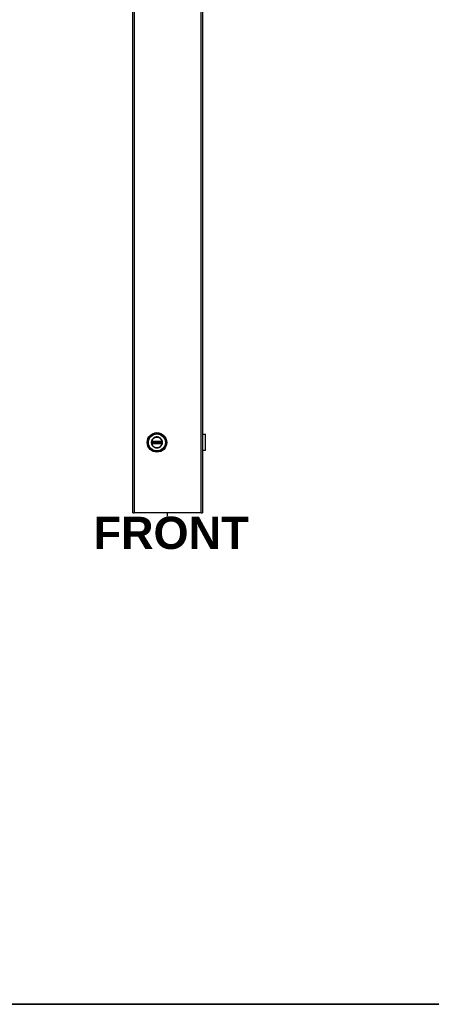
# Model space of a CAD drawing. Header units: inches. Extents: x 0 to 400, y -11 to 260.
# Tile 31 of 50: x 200 to 237, y 6 to 94. Entities that reach past the tile are written whole.
import ezdxf

# ---------------------------------------------------------------- set-up
doc = ezdxf.new("R2010")
doc.units = ezdxf.units.IN
doc.header["$LTSCALE"] = 24.014056
doc.header["$MEASUREMENT"] = 0
doc.layers.get('0').update_dxf_attribs({"lineweight": 25})
for name, color, linetype, lineweight in [('Sketch Geometry(ANSI)', 7, 'Continuous', 25), ('Symbols(ANSI)', 7, 'Continuous', 25), ('Visible Edges(ANSI)', 7, 'Continuous', 25), ('Visible Tangent Edges(ANSI)', 7, 'Continuous', 25)]:
    doc.layers.add(name, color=color, linetype=linetype, lineweight=lineweight)
doc.styles.add('Current-ANSI', font='arial.ttf')
doc.styles.add('Dimension-ANSI', font='arialbd.ttf')

# ---------------------------------------------------------------- blocks, each defined once
blk = doc.blocks.new('Datum Identifier16')
at = {"layer": 'Symbols(ANSI)', "color": 7, "linetype": 'Continuous', "lineweight": 25}
blk.add_line((8.8816, 2.0716), (8.8816, 2.0843), dxfattribs=at)
at = {"layer": 'Symbols(ANSI)', "color": 7, "insert": (8.6057, 1.9476), "char_height": 0.12, "attachment_point": 7, "style": 'Dimension-ANSI'}
blk.add_mtext('FRONT', dxfattribs=at)
blk = doc.blocks.new('Borders 8_EXM - B (Inch)')
at = {"layer": 'Sketch Geometry(ANSI)', "linetype": 'Continuous', "lineweight": 35}
blk.add_line((0.3979, 0.2545), (16.3979, 0.2545), dxfattribs=at)
at = {"layer": 'Symbols(ANSI)', "color": 7, "style": 'Current-ANSI'}
blk.add_attdef('FILENAME_AND_PATH_001', (6.1601, 10.7181), '', height=0.09, dxfattribs=at)

msp = doc.modelspace()

# ---------------------------------------------------------------- linework, layer by layer
at = {"layer": 'Visible Edges(ANSI)'}
for p, q in [((210.1656, 50.0521), (210.1656, 227.3968)), ((216.4023, 227.3968), (216.4023, 50.0521)), ((216.4023, 57.0603), (216.6768, 57.0603)), ((216.4057, 56.6094), (216.4023, 56.6094)), ((216.4023, 56.5527), (216.4057, 56.5527)), ((216.4057, 56.6094), (216.4057, 56.5527)), ((216.6768, 55.6057), (216.6768, 57.0603)), ((216.4057, 56.1134), (216.4023, 56.1134)), ((216.4023, 56.0567), (216.4057, 56.0567)), ((216.6768, 55.6057), (216.4023, 55.6057)), ((216.4057, 56.1134), (216.4057, 56.0567)), ((210.1656, 50.0521), (210.2927, 50.0521)), ((216.2752, 50.0521), (210.2927, 50.0521)), ((216.2752, 50.0521), (216.4023, 50.0521))]:
    msp.add_line(p, q, dxfattribs=at)
msp.add_circle((212.3233, 56.333), 0.8728, dxfattribs=at)
at = {"layer": 'Visible Tangent Edges(ANSI)'}
for p, q in [((210.2927, 227.3968), (210.2927, 50.0521)), ((216.2752, 50.0521), (216.2752, 227.3968)), ((211.8437, 56.333), (211.83, 56.333)), ((211.859, 56.3667), (211.859, 56.3773)), ((211.859, 56.3667), (211.8699, 56.3667)), ((211.8629, 56.3908), (211.8739, 56.3845)), ((211.8665, 56.4116), (211.8728, 56.4007)), ((211.8699, 56.2993), (211.8699, 56.3667)), ((211.8824, 56.3667), (211.8699, 56.3667)), ((211.8792, 56.3898), (211.8728, 56.4007)), ((211.8824, 56.2993), (211.8824, 56.3667)), ((211.8824, 56.3667), (211.8865, 56.3626)), ((211.8861, 56.4169), (211.8863, 56.4043)), ((211.901, 56.3626), (211.8865, 56.3626)), ((211.8865, 56.3626), (211.8865, 56.3034)), ((211.8969, 56.4171), (211.8969, 56.4044)), ((212.7498, 56.4171), (211.8969, 56.4171)), ((211.8969, 56.4044), (212.7498, 56.4044)), ((211.8969, 56.4044), (211.8969, 56.3937)), ((211.8969, 56.3937), (212.7498, 56.3937)), ((211.8969, 56.3813), (211.8969, 56.3937)), ((211.8969, 56.3813), (212.7498, 56.3813)), ((211.901, 56.3772), (211.8969, 56.3813)), ((212.7457, 56.3772), (211.901, 56.3772)), ((211.901, 56.3772), (211.901, 56.3626)), ((211.901, 56.3626), (212.7457, 56.3626)), ((211.901, 56.3034), (211.901, 56.3626)), ((212.7498, 56.3813), (212.7457, 56.3772)), ((212.7457, 56.3626), (212.7457, 56.3772)), ((212.7457, 56.3626), (212.7457, 56.3034)), ((212.7602, 56.3626), (212.7457, 56.3626)), ((212.7498, 56.4171), (212.7498, 56.4044)), ((212.7498, 56.4044), (212.7498, 56.3937)), ((212.7498, 56.3813), (212.7498, 56.3937)), ((212.7602, 56.3626), (212.7643, 56.3667)), ((212.7602, 56.3034), (212.7602, 56.3626)), ((212.7606, 56.4169), (212.7604, 56.4043)), ((212.7768, 56.3667), (212.7643, 56.3667)), ((212.7643, 56.3667), (212.7643, 56.2993)), ((212.7738, 56.4007), (212.7675, 56.3898)), ((212.7728, 56.3845), (212.7838, 56.3908)), ((212.7738, 56.4007), (212.7801, 56.4116)), ((212.7876, 56.3667), (212.7768, 56.3667)), ((212.7768, 56.3667), (212.7768, 56.2993)), ((212.7876, 56.3773), (212.7876, 56.3667)), ((216.4057, 56.5527), (216.4057, 56.1134)), ((211.8557, 56.2637), (211.8654, 56.2717)), ((211.859, 56.2887), (211.859, 56.2993)), ((211.859, 56.2993), (211.8699, 56.2993)), ((211.8739, 56.2816), (211.8629, 56.2752)), ((211.8665, 56.2545), (211.8728, 56.2654)), ((211.8824, 56.2993), (211.8699, 56.2993)), ((211.8728, 56.2654), (211.8792, 56.2763)), ((211.8865, 56.3034), (211.8824, 56.2993)), ((211.8863, 56.2617), (211.8861, 56.2491)), ((211.8865, 56.3034), (211.901, 56.3034)), ((211.8969, 56.2848), (211.901, 56.2889)), ((212.7498, 56.2848), (211.8969, 56.2848)), ((211.8969, 56.2723), (211.8969, 56.2848)), ((212.7498, 56.2723), (211.8969, 56.2723)), ((211.8969, 56.2617), (211.8969, 56.2723)), ((211.8969, 56.2617), (211.8969, 56.249)), ((212.7498, 56.2617), (211.8969, 56.2617)), ((211.8969, 56.249), (212.7498, 56.249)), ((212.7457, 56.3034), (211.901, 56.3034)), ((211.901, 56.3034), (211.901, 56.2889)), ((211.901, 56.2889), (212.7457, 56.2889)), ((212.7457, 56.2889), (212.7457, 56.3034)), ((212.7457, 56.3034), (212.7602, 56.3034)), ((212.7457, 56.2889), (212.7498, 56.2848)), ((212.7498, 56.2723), (212.7498, 56.2848)), ((212.7498, 56.2617), (212.7498, 56.2723)), ((212.7498, 56.2617), (212.7498, 56.249)), ((212.7643, 56.2993), (212.7602, 56.3034)), ((212.7604, 56.2617), (212.7606, 56.2491)), ((212.7768, 56.2993), (212.7643, 56.2993)), ((212.7675, 56.2763), (212.7738, 56.2654)), ((212.7838, 56.2752), (212.7728, 56.2816)), ((212.7738, 56.2654), (212.7801, 56.2545)), ((212.7876, 56.2993), (212.7768, 56.2993)), ((212.7812, 56.2717), (212.791, 56.2637)), ((212.7876, 56.2993), (212.7876, 56.2887))]:
    msp.add_line(p, q, dxfattribs=at)
at = {"layer": 'Visible Tangent Edges(ANSI)', "flags": 128}
for points in [[(211.83, 56.333), (211.8335, 56.2748), (211.8439, 56.2172), (211.8609, 56.1612), (211.8844, 56.1078), (211.9142, 56.0575), (211.9497, 56.011), (211.9904, 55.969), (212.0357, 55.9322), (212.0852, 55.901), (212.138, 55.8759), (212.1934, 55.8572), (212.2506, 55.8453), (212.3087, 55.8404), (212.3671, 55.8422), (212.4249, 55.8508), (212.4814, 55.866), (212.5356, 55.8878), (212.5869, 55.916), (212.6343, 55.9503), (212.6772, 55.9899), (212.7153, 56.0342), (212.7479, 56.0826), (212.7747, 56.1345), (212.7952, 56.1893), (212.8089, 56.2462), (212.8156, 56.3043), (212.8155, 56.3627), (212.8085, 56.4207), (212.7948, 56.4774), (212.7746, 56.5322), (212.7478, 56.5843), (212.715, 56.6328), (212.6766, 56.677), (212.6334, 56.7164), (212.586, 56.7504), (212.5349, 56.7786), (212.4809, 56.8005), (212.4245, 56.8157), (212.3666, 56.8242), (212.3081, 56.8259), (212.2497, 56.8208), (212.1925, 56.8087), (212.1371, 56.7898), (212.0844, 56.7645), (212.0351, 56.7333), (211.9898, 56.6965), (211.9492, 56.6545), (211.9139, 56.608), (211.8842, 56.5576), (211.8607, 56.5042), (211.8437, 56.4484), (211.8335, 56.3911), (211.83, 56.333)], [(211.8437, 56.333), (211.8473, 56.3917), (211.8581, 56.4495), (211.8759, 56.5056), (211.9006, 56.5593), (211.9316, 56.6095), (211.9685, 56.6556), (212.0107, 56.6967), (212.0578, 56.7323), (212.1088, 56.7619), (212.1631, 56.785), (212.2199, 56.8013), (212.2784, 56.8104), (212.3375, 56.8122), (212.3964, 56.8068), (212.4541, 56.7944), (212.5098, 56.7749), (212.5625, 56.7486), (212.6116, 56.716), (212.6565, 56.6776), (212.6965, 56.6341), (212.7308, 56.5859), (212.7588, 56.5338), (212.7801, 56.4787), (212.7944, 56.4215), (212.8017, 56.363), (212.8019, 56.304), (212.7948, 56.2453), (212.7804, 56.1879), (212.759, 56.1329), (212.7309, 56.081), (212.6968, 56.0328), (212.6572, 55.9891), (212.6125, 55.9506), (212.5633, 55.9178), (212.5104, 55.8915), (212.4546, 55.8721), (212.3969, 55.8596), (212.3381, 55.8542), (212.2791, 55.8558), (212.2208, 55.8646), (212.164, 55.8807), (212.1096, 55.9037), (212.0584, 55.9333), (212.0113, 55.9688), (211.9689, 56.0099), (211.9319, 56.056), (211.9008, 56.1062), (211.8761, 56.1598), (211.8583, 56.2161), (211.8474, 56.2742), (211.8437, 56.333)], [(211.8499, 56.3665), (211.8498, 56.3637), (211.8497, 56.3609), (211.8496, 56.3581), (211.8495, 56.3553), (211.8494, 56.3526), (211.8494, 56.3498), (211.8493, 56.347), (211.8493, 56.3442), (211.8492, 56.3414), (211.8492, 56.3386), (211.8492, 56.3358), (211.8492, 56.333), (211.8492, 56.3302), (211.8492, 56.3274), (211.8492, 56.3247), (211.8493, 56.3219), (211.8493, 56.3191), (211.8494, 56.3163), (211.8494, 56.3135), (211.8495, 56.3107), (211.8496, 56.3079), (211.8497, 56.3052), (211.8498, 56.3024), (211.8499, 56.2996)], [(211.8505, 56.3771), (211.8504, 56.3767), (211.8504, 56.3762), (211.8504, 56.3758), (211.8504, 56.3753), (211.8503, 56.3749), (211.8503, 56.3744), (211.8503, 56.374), (211.8503, 56.3736), (211.8502, 56.3731), (211.8502, 56.3727), (211.8502, 56.3722), (211.8502, 56.3718), (211.8501, 56.3713), (211.8501, 56.3709), (211.8501, 56.3704), (211.8501, 56.37), (211.85, 56.3696), (211.85, 56.3691), (211.85, 56.3687), (211.85, 56.3682), (211.85, 56.3678), (211.8499, 56.3673), (211.8499, 56.3669), (211.8499, 56.3665)], [(211.8539, 56.3969), (211.8537, 56.3961), (211.8535, 56.3953), (211.8533, 56.3946), (211.8531, 56.3938), (211.8529, 56.393), (211.8527, 56.3922), (211.8525, 56.3914), (211.8523, 56.3906), (211.8522, 56.3898), (211.852, 56.389), (211.8518, 56.3881), (211.8517, 56.3873), (211.8515, 56.3865), (211.8514, 56.3856), (211.8513, 56.3848), (211.8511, 56.3839), (211.851, 56.3831), (211.8509, 56.3822), (211.8508, 56.3814), (211.8507, 56.3805), (211.8507, 56.3797), (211.8506, 56.3788), (211.8505, 56.378), (211.8505, 56.3771)], [(211.8557, 56.4023), (211.8556, 56.4021), (211.8555, 56.4019), (211.8555, 56.4017), (211.8554, 56.4015), (211.8553, 56.4012), (211.8552, 56.401), (211.8552, 56.4008), (211.8551, 56.4006), (211.855, 56.4003), (211.8549, 56.4001), (211.8549, 56.3999), (211.8548, 56.3997), (211.8547, 56.3994), (211.8546, 56.3992), (211.8546, 56.399), (211.8545, 56.3987), (211.8544, 56.3985), (211.8543, 56.3983), (211.8543, 56.398), (211.8542, 56.3978), (211.8541, 56.3976), (211.8541, 56.3973), (211.854, 56.3971), (211.8539, 56.3969)], [(211.8665, 56.4116), (211.866, 56.4113), (211.8655, 56.4109), (211.865, 56.4106), (211.8645, 56.4103), (211.864, 56.41), (211.8635, 56.4096), (211.863, 56.4093), (211.8626, 56.4089), (211.8621, 56.4086), (211.8616, 56.4082), (211.8612, 56.4078), (211.8607, 56.4074), (211.8602, 56.407), (211.8598, 56.4066), (211.8594, 56.4062), (211.8589, 56.4058), (211.8585, 56.4054), (211.8581, 56.405), (211.8577, 56.4046), (211.8573, 56.4041), (211.8569, 56.4037), (211.8565, 56.4032), (211.8561, 56.4028), (211.8557, 56.4023)], [(211.859, 56.3773), (211.859, 56.3779), (211.859, 56.3785), (211.8591, 56.3791), (211.8591, 56.3797), (211.8592, 56.3803), (211.8593, 56.3809), (211.8594, 56.3815), (211.8595, 56.3821), (211.8596, 56.3826), (211.8597, 56.3832), (211.8599, 56.3838), (211.86, 56.3844), (211.8602, 56.3849), (211.8604, 56.3855), (211.8606, 56.3861), (211.8608, 56.3866), (211.861, 56.3871), (211.8613, 56.3877), (211.8615, 56.3882), (211.8618, 56.3887), (211.862, 56.3893), (211.8623, 56.3898), (211.8626, 56.3903), (211.8629, 56.3908)], [(211.859, 56.2993), (211.8591, 56.3021), (211.8591, 56.305), (211.8591, 56.3078), (211.8591, 56.3106), (211.8591, 56.3134), (211.8591, 56.3162), (211.8591, 56.319), (211.8591, 56.3218), (211.8591, 56.3246), (211.8591, 56.3274), (211.8591, 56.3302), (211.8591, 56.333), (211.8591, 56.3358), (211.8591, 56.3386), (211.8591, 56.3414), (211.8591, 56.3443), (211.8591, 56.3471), (211.8591, 56.3499), (211.8591, 56.3527), (211.8591, 56.3555), (211.8591, 56.3583), (211.8591, 56.3611), (211.8591, 56.3639), (211.859, 56.3667)], [(211.8629, 56.3908), (211.863, 56.391), (211.8631, 56.3911), (211.8632, 56.3913), (211.8633, 56.3914), (211.8634, 56.3916), (211.8635, 56.3917), (211.8636, 56.3919), (211.8637, 56.392), (211.8638, 56.3922), (211.8639, 56.3923), (211.864, 56.3925), (211.8641, 56.3926), (211.8642, 56.3928), (211.8643, 56.3929), (211.8644, 56.3931), (211.8645, 56.3932), (211.8647, 56.3934), (211.8648, 56.3935), (211.8649, 56.3936), (211.865, 56.3938), (211.8651, 56.3939), (211.8652, 56.3941), (211.8653, 56.3942), (211.8654, 56.3944)], [(211.8654, 56.3944), (211.8657, 56.3947), (211.866, 56.395), (211.8662, 56.3953), (211.8665, 56.3956), (211.8668, 56.3959), (211.8671, 56.3962), (211.8674, 56.3965), (211.8677, 56.3967), (211.8679, 56.397), (211.8682, 56.3973), (211.8686, 56.3976), (211.8689, 56.3978), (211.8692, 56.3981), (211.8695, 56.3984), (211.8698, 56.3986), (211.8701, 56.3989), (211.8705, 56.3991), (211.8708, 56.3993), (211.8711, 56.3996), (211.8715, 56.3998), (211.8718, 56.4), (211.8721, 56.4002), (211.8725, 56.4004), (211.8728, 56.4007)], [(211.8861, 56.4169), (211.8852, 56.4169), (211.8844, 56.4169), (211.8835, 56.4168), (211.8827, 56.4167), (211.8818, 56.4166), (211.881, 56.4165), (211.8801, 56.4164), (211.8793, 56.4163), (211.8784, 56.4161), (211.8776, 56.4159), (211.8768, 56.4157), (211.8759, 56.4155), (211.8751, 56.4153), (211.8743, 56.415), (211.8735, 56.4147), (211.8727, 56.4144), (211.8719, 56.4141), (211.8711, 56.4138), (211.8703, 56.4135), (211.8695, 56.4131), (211.8688, 56.4128), (211.868, 56.4124), (211.8673, 56.412), (211.8665, 56.4116)], [(211.8699, 56.3667), (211.8699, 56.3672), (211.8699, 56.3677), (211.8699, 56.3681), (211.8699, 56.3686), (211.8699, 56.3691), (211.87, 56.3695), (211.87, 56.37), (211.87, 56.3705), (211.87, 56.3709), (211.8701, 56.3714), (211.8701, 56.3719), (211.8702, 56.3723), (211.8702, 56.3728), (211.8703, 56.3732), (211.8703, 56.3737), (211.8704, 56.3741), (211.8705, 56.3745), (211.8705, 56.375), (211.8706, 56.3754), (211.8707, 56.3759), (211.8708, 56.3763), (211.8708, 56.3767), (211.8709, 56.3771), (211.871, 56.3776)], [(211.871, 56.3776), (211.8711, 56.3779), (211.8711, 56.3782), (211.8712, 56.3785), (211.8713, 56.3788), (211.8714, 56.3791), (211.8715, 56.3794), (211.8715, 56.3797), (211.8716, 56.38), (211.8717, 56.3803), (211.8719, 56.3806), (211.872, 56.3808), (211.8721, 56.3811), (211.8722, 56.3814), (211.8723, 56.3817), (211.8725, 56.382), (211.8726, 56.3823), (211.8728, 56.3826), (211.8729, 56.3828), (211.873, 56.3831), (211.8732, 56.3834), (211.8734, 56.3837), (211.8735, 56.3839), (211.8737, 56.3842), (211.8739, 56.3845)], [(211.8728, 56.4007), (211.8734, 56.4009), (211.8739, 56.4012), (211.8744, 56.4015), (211.8749, 56.4017), (211.8754, 56.402), (211.876, 56.4022), (211.8765, 56.4024), (211.8771, 56.4026), (211.8776, 56.4028), (211.8782, 56.403), (211.8787, 56.4032), (211.8793, 56.4033), (211.8799, 56.4035), (211.8804, 56.4036), (211.881, 56.4038), (211.8816, 56.4039), (211.8822, 56.404), (211.8827, 56.4041), (211.8833, 56.4041), (211.8839, 56.4042), (211.8845, 56.4042), (211.8851, 56.4043), (211.8857, 56.4043), (211.8863, 56.4043)], [(211.8792, 56.3898), (211.8794, 56.3899), (211.8797, 56.3901), (211.88, 56.3903), (211.8802, 56.3904), (211.8805, 56.3906), (211.8808, 56.3907), (211.8811, 56.3909), (211.8813, 56.391), (211.8816, 56.3911), (211.8819, 56.3913), (211.8822, 56.3914), (211.8825, 56.3915), (211.8828, 56.3916), (211.8831, 56.3918), (211.8834, 56.3919), (211.8837, 56.392), (211.884, 56.3921), (211.8843, 56.3922), (211.8846, 56.3923), (211.8849, 56.3923), (211.8852, 56.3924), (211.8855, 56.3925), (211.8858, 56.3926), (211.8861, 56.3926)], [(211.8969, 56.4171), (211.8965, 56.4171), (211.896, 56.4171), (211.8956, 56.4171), (211.8951, 56.4171), (211.8947, 56.4171), (211.8942, 56.417), (211.8937, 56.417), (211.8933, 56.417), (211.8928, 56.417), (211.8924, 56.417), (211.8919, 56.417), (211.8915, 56.417), (211.891, 56.417), (211.8906, 56.417), (211.8901, 56.417), (211.8897, 56.417), (211.8892, 56.417), (211.8888, 56.417), (211.8883, 56.417), (211.8879, 56.417), (211.8874, 56.417), (211.887, 56.417), (211.8865, 56.4169), (211.8861, 56.4169)], [(211.8861, 56.3926), (211.8865, 56.3927), (211.8869, 56.3928), (211.8873, 56.3929), (211.8878, 56.3929), (211.8882, 56.393), (211.8886, 56.3931), (211.8891, 56.3931), (211.8895, 56.3932), (211.89, 56.3933), (211.8904, 56.3933), (211.8909, 56.3934), (211.8913, 56.3934), (211.8918, 56.3935), (211.8922, 56.3935), (211.8927, 56.3936), (211.8932, 56.3936), (211.8936, 56.3936), (211.8941, 56.3937), (211.8946, 56.3937), (211.895, 56.3937), (211.8955, 56.3937), (211.896, 56.3937), (211.8964, 56.3937), (211.8969, 56.3937)], [(211.8863, 56.4043), (211.8867, 56.4043), (211.8872, 56.4043), (211.8876, 56.4043), (211.8881, 56.4043), (211.8885, 56.4043), (211.889, 56.4043), (211.8894, 56.4043), (211.8899, 56.4043), (211.8903, 56.4044), (211.8908, 56.4044), (211.8912, 56.4044), (211.8917, 56.4044), (211.8921, 56.4044), (211.8925, 56.4044), (211.893, 56.4044), (211.8934, 56.4044), (211.8939, 56.4044), (211.8943, 56.4044), (211.8947, 56.4044), (211.8952, 56.4044), (211.8956, 56.4044), (211.896, 56.4044), (211.8965, 56.4044), (211.8969, 56.4044)], [(212.7606, 56.4169), (212.7601, 56.4169), (212.7597, 56.417), (212.7592, 56.417), (212.7588, 56.417), (212.7583, 56.417), (212.7579, 56.417), (212.7574, 56.417), (212.757, 56.417), (212.7565, 56.417), (212.7561, 56.417), (212.7556, 56.417), (212.7552, 56.417), (212.7547, 56.417), (212.7543, 56.417), (212.7538, 56.417), (212.7534, 56.417), (212.7529, 56.417), (212.7525, 56.417), (212.752, 56.4171), (212.7516, 56.4171), (212.7511, 56.4171), (212.7507, 56.4171), (212.7502, 56.4171), (212.7498, 56.4171)], [(212.7498, 56.4044), (212.7502, 56.4044), (212.7506, 56.4044), (212.7511, 56.4044), (212.7515, 56.4044), (212.7519, 56.4044), (212.7524, 56.4044), (212.7528, 56.4044), (212.7533, 56.4044), (212.7537, 56.4044), (212.7541, 56.4044), (212.7546, 56.4044), (212.755, 56.4044), (212.7554, 56.4044), (212.7559, 56.4044), (212.7563, 56.4044), (212.7568, 56.4043), (212.7572, 56.4043), (212.7577, 56.4043), (212.7581, 56.4043), (212.7586, 56.4043), (212.759, 56.4043), (212.7595, 56.4043), (212.7599, 56.4043), (212.7604, 56.4043)], [(212.7498, 56.3937), (212.7502, 56.3937), (212.7507, 56.3937), (212.7512, 56.3937), (212.7516, 56.3937), (212.7521, 56.3937), (212.7526, 56.3937), (212.753, 56.3936), (212.7535, 56.3936), (212.754, 56.3936), (212.7544, 56.3935), (212.7549, 56.3935), (212.7553, 56.3934), (212.7558, 56.3934), (212.7563, 56.3933), (212.7567, 56.3933), (212.7572, 56.3932), (212.7576, 56.3931), (212.758, 56.3931), (212.7585, 56.393), (212.7589, 56.3929), (212.7593, 56.3929), (212.7598, 56.3928), (212.7602, 56.3927), (212.7606, 56.3926)], [(212.7604, 56.4043), (212.761, 56.4043), (212.7616, 56.4043), (212.7622, 56.4042), (212.7628, 56.4042), (212.7633, 56.4041), (212.7639, 56.4041), (212.7645, 56.404), (212.7651, 56.4039), (212.7657, 56.4038), (212.7662, 56.4036), (212.7668, 56.4035), (212.7674, 56.4033), (212.7679, 56.4032), (212.7685, 56.403), (212.7691, 56.4028), (212.7696, 56.4026), (212.7702, 56.4024), (212.7707, 56.4022), (212.7712, 56.402), (212.7718, 56.4017), (212.7723, 56.4015), (212.7728, 56.4012), (212.7733, 56.4009), (212.7738, 56.4007)], [(212.7801, 56.4116), (212.7794, 56.412), (212.7787, 56.4124), (212.7779, 56.4128), (212.7771, 56.4131), (212.7763, 56.4135), (212.7756, 56.4138), (212.7748, 56.4141), (212.774, 56.4144), (212.7732, 56.4147), (212.7724, 56.415), (212.7715, 56.4153), (212.7707, 56.4155), (212.7699, 56.4157), (212.7691, 56.4159), (212.7682, 56.4161), (212.7674, 56.4163), (212.7665, 56.4164), (212.7657, 56.4165), (212.7649, 56.4166), (212.764, 56.4167), (212.7631, 56.4168), (212.7623, 56.4169), (212.7614, 56.4169), (212.7606, 56.4169)], [(212.7606, 56.3926), (212.7609, 56.3926), (212.7612, 56.3925), (212.7615, 56.3924), (212.7618, 56.3923), (212.7621, 56.3923), (212.7624, 56.3922), (212.7627, 56.3921), (212.763, 56.392), (212.7633, 56.3919), (212.7636, 56.3918), (212.7639, 56.3916), (212.7642, 56.3915), (212.7645, 56.3914), (212.7648, 56.3913), (212.7651, 56.3911), (212.7653, 56.391), (212.7656, 56.3909), (212.7659, 56.3907), (212.7662, 56.3906), (212.7664, 56.3904), (212.7667, 56.3903), (212.767, 56.3901), (212.7672, 56.3899), (212.7675, 56.3898)], [(212.7728, 56.3845), (212.773, 56.3842), (212.7731, 56.3839), (212.7733, 56.3837), (212.7735, 56.3834), (212.7736, 56.3831), (212.7738, 56.3828), (212.7739, 56.3826), (212.7741, 56.3823), (212.7742, 56.382), (212.7743, 56.3817), (212.7745, 56.3814), (212.7746, 56.3811), (212.7747, 56.3808), (212.7748, 56.3806), (212.7749, 56.3803), (212.775, 56.38), (212.7751, 56.3797), (212.7752, 56.3794), (212.7753, 56.3791), (212.7754, 56.3788), (212.7755, 56.3785), (212.7755, 56.3782), (212.7756, 56.3779), (212.7757, 56.3776)], [(212.7738, 56.4007), (212.7742, 56.4004), (212.7745, 56.4002), (212.7749, 56.4), (212.7752, 56.3998), (212.7755, 56.3996), (212.7759, 56.3993), (212.7762, 56.3991), (212.7765, 56.3989), (212.7769, 56.3986), (212.7772, 56.3984), (212.7775, 56.3981), (212.7778, 56.3978), (212.7781, 56.3976), (212.7784, 56.3973), (212.7787, 56.397), (212.779, 56.3967), (212.7793, 56.3965), (212.7796, 56.3962), (212.7799, 56.3959), (212.7802, 56.3956), (212.7804, 56.3953), (212.7807, 56.395), (212.781, 56.3947), (212.7812, 56.3944)], [(212.7757, 56.3776), (212.7758, 56.3771), (212.7758, 56.3767), (212.7759, 56.3763), (212.776, 56.3759), (212.7761, 56.3754), (212.7761, 56.375), (212.7762, 56.3745), (212.7763, 56.3741), (212.7763, 56.3737), (212.7764, 56.3732), (212.7764, 56.3728), (212.7765, 56.3723), (212.7765, 56.3719), (212.7766, 56.3714), (212.7766, 56.3709), (212.7767, 56.3705), (212.7767, 56.37), (212.7767, 56.3695), (212.7767, 56.3691), (212.7768, 56.3686), (212.7768, 56.3681), (212.7768, 56.3677), (212.7768, 56.3672), (212.7768, 56.3667)], [(212.791, 56.4023), (212.7906, 56.4028), (212.7902, 56.4032), (212.7898, 56.4037), (212.7894, 56.4041), (212.789, 56.4046), (212.7886, 56.405), (212.7882, 56.4054), (212.7877, 56.4058), (212.7873, 56.4062), (212.7869, 56.4067), (212.7864, 56.407), (212.786, 56.4074), (212.7855, 56.4078), (212.785, 56.4082), (212.7846, 56.4086), (212.7841, 56.4089), (212.7836, 56.4093), (212.7831, 56.4096), (212.7827, 56.41), (212.7822, 56.4103), (212.7817, 56.4106), (212.7812, 56.4109), (212.7807, 56.4113), (212.7801, 56.4116)], [(212.7812, 56.3944), (212.7813, 56.3942), (212.7815, 56.3941), (212.7816, 56.3939), (212.7817, 56.3938), (212.7818, 56.3936), (212.7819, 56.3935), (212.782, 56.3934), (212.7821, 56.3932), (212.7822, 56.3931), (212.7823, 56.3929), (212.7824, 56.3928), (212.7826, 56.3926), (212.7827, 56.3925), (212.7828, 56.3923), (212.7829, 56.3922), (212.783, 56.392), (212.7831, 56.3919), (212.7832, 56.3917), (212.7833, 56.3916), (212.7834, 56.3914), (212.7835, 56.3913), (212.7836, 56.3911), (212.7837, 56.391), (212.7838, 56.3908)], [(212.7838, 56.3908), (212.7841, 56.3903), (212.7843, 56.3898), (212.7846, 56.3893), (212.7849, 56.3887), (212.7852, 56.3882), (212.7854, 56.3877), (212.7856, 56.3871), (212.7859, 56.3866), (212.7861, 56.3861), (212.7863, 56.3855), (212.7865, 56.3849), (212.7866, 56.3844), (212.7868, 56.3838), (212.7869, 56.3832), (212.7871, 56.3826), (212.7872, 56.3821), (212.7873, 56.3815), (212.7874, 56.3809), (212.7875, 56.3803), (212.7875, 56.3797), (212.7876, 56.3791), (212.7876, 56.3785), (212.7876, 56.3779), (212.7876, 56.3773)], [(212.7876, 56.3667), (212.7876, 56.3639), (212.7876, 56.3611), (212.7876, 56.3583), (212.7876, 56.3555), (212.7876, 56.3527), (212.7876, 56.3499), (212.7876, 56.3471), (212.7875, 56.3443), (212.7875, 56.3414), (212.7875, 56.3386), (212.7875, 56.3358), (212.7875, 56.333), (212.7875, 56.3302), (212.7875, 56.3274), (212.7875, 56.3246), (212.7875, 56.3218), (212.7876, 56.319), (212.7876, 56.3162), (212.7876, 56.3134), (212.7876, 56.3106), (212.7876, 56.3078), (212.7876, 56.305), (212.7876, 56.3021), (212.7876, 56.2993)], [(212.7927, 56.3969), (212.7927, 56.3971), (212.7926, 56.3973), (212.7925, 56.3976), (212.7925, 56.3978), (212.7924, 56.398), (212.7923, 56.3983), (212.7923, 56.3985), (212.7922, 56.3987), (212.7921, 56.399), (212.792, 56.3992), (212.792, 56.3994), (212.7919, 56.3997), (212.7918, 56.3999), (212.7917, 56.4001), (212.7917, 56.4003), (212.7916, 56.4006), (212.7915, 56.4008), (212.7914, 56.401), (212.7914, 56.4012), (212.7913, 56.4015), (212.7912, 56.4017), (212.7911, 56.4019), (212.7911, 56.4021), (212.791, 56.4023)], [(212.7962, 56.3771), (212.7961, 56.378), (212.7961, 56.3788), (212.796, 56.3797), (212.7959, 56.3805), (212.7958, 56.3814), (212.7957, 56.3822), (212.7956, 56.3831), (212.7955, 56.3839), (212.7954, 56.3848), (212.7953, 56.3856), (212.7951, 56.3865), (212.795, 56.3873), (212.7948, 56.3881), (212.7947, 56.389), (212.7945, 56.3898), (212.7943, 56.3906), (212.7942, 56.3914), (212.794, 56.3922), (212.7938, 56.393), (212.7936, 56.3938), (212.7934, 56.3946), (212.7932, 56.3953), (212.793, 56.3961), (212.7927, 56.3969)], [(212.7968, 56.3665), (212.7968, 56.3669), (212.7967, 56.3673), (212.7967, 56.3678), (212.7967, 56.3682), (212.7967, 56.3687), (212.7967, 56.3691), (212.7966, 56.3696), (212.7966, 56.37), (212.7966, 56.3704), (212.7966, 56.3709), (212.7965, 56.3713), (212.7965, 56.3718), (212.7965, 56.3722), (212.7965, 56.3727), (212.7964, 56.3731), (212.7964, 56.3736), (212.7964, 56.374), (212.7964, 56.3744), (212.7963, 56.3749), (212.7963, 56.3753), (212.7963, 56.3758), (212.7963, 56.3762), (212.7962, 56.3767), (212.7962, 56.3771)], [(212.7968, 56.2996), (212.7969, 56.3024), (212.797, 56.3052), (212.7971, 56.3079), (212.7972, 56.3107), (212.7972, 56.3135), (212.7973, 56.3163), (212.7974, 56.3191), (212.7974, 56.3219), (212.7974, 56.3247), (212.7975, 56.3274), (212.7975, 56.3302), (212.7975, 56.333), (212.7975, 56.3358), (212.7975, 56.3386), (212.7974, 56.3414), (212.7974, 56.3442), (212.7974, 56.347), (212.7973, 56.3498), (212.7972, 56.3526), (212.7972, 56.3553), (212.7971, 56.3581), (212.797, 56.3609), (212.7969, 56.3637), (212.7968, 56.3665)], [(211.8499, 56.2996), (211.8499, 56.2992), (211.8499, 56.2987), (211.85, 56.2983), (211.85, 56.2978), (211.85, 56.2974), (211.85, 56.2969), (211.85, 56.2965), (211.8501, 56.296), (211.8501, 56.2956), (211.8501, 56.2952), (211.8501, 56.2947), (211.8502, 56.2943), (211.8502, 56.2938), (211.8502, 56.2934), (211.8502, 56.2929), (211.8503, 56.2925), (211.8503, 56.2921), (211.8503, 56.2916), (211.8503, 56.2912), (211.8504, 56.2907), (211.8504, 56.2903), (211.8504, 56.2898), (211.8504, 56.2894), (211.8505, 56.289)], [(211.8505, 56.289), (211.8505, 56.2881), (211.8506, 56.2872), (211.8507, 56.2864), (211.8507, 56.2855), (211.8508, 56.2847), (211.8509, 56.2838), (211.851, 56.283), (211.8512, 56.2821), (211.8513, 56.2813), (211.8514, 56.2804), (211.8515, 56.2796), (211.8517, 56.2788), (211.8518, 56.2779), (211.852, 56.2771), (211.8522, 56.2763), (211.8523, 56.2755), (211.8525, 56.2747), (211.8527, 56.2739), (211.8529, 56.2731), (211.8531, 56.2723), (211.8533, 56.2715), (211.8535, 56.2707), (211.8537, 56.2699), (211.8539, 56.2692)], [(211.8539, 56.2692), (211.854, 56.2689), (211.8541, 56.2687), (211.8541, 56.2685), (211.8542, 56.2682), (211.8543, 56.268), (211.8543, 56.2678), (211.8544, 56.2675), (211.8545, 56.2673), (211.8546, 56.2671), (211.8546, 56.2669), (211.8547, 56.2666), (211.8548, 56.2664), (211.8549, 56.2662), (211.8549, 56.2659), (211.855, 56.2657), (211.8551, 56.2655), (211.8552, 56.2653), (211.8552, 56.265), (211.8553, 56.2648), (211.8554, 56.2646), (211.8555, 56.2644), (211.8555, 56.2642), (211.8556, 56.2639), (211.8557, 56.2637)], [(211.8557, 56.2637), (211.8561, 56.2633), (211.8565, 56.2628), (211.8569, 56.2624), (211.8573, 56.2619), (211.8577, 56.2615), (211.8581, 56.2611), (211.8585, 56.2606), (211.8589, 56.2602), (211.8594, 56.2598), (211.8598, 56.2594), (211.8602, 56.259), (211.8607, 56.2586), (211.8611, 56.2582), (211.8616, 56.2579), (211.8621, 56.2575), (211.8626, 56.2571), (211.863, 56.2568), (211.8635, 56.2564), (211.864, 56.2561), (211.8645, 56.2558), (211.865, 56.2554), (211.8655, 56.2551), (211.866, 56.2548), (211.8665, 56.2545)], [(211.8629, 56.2752), (211.8626, 56.2758), (211.8623, 56.2763), (211.862, 56.2768), (211.8618, 56.2773), (211.8615, 56.2778), (211.8613, 56.2784), (211.861, 56.2789), (211.8608, 56.2795), (211.8606, 56.28), (211.8604, 56.2806), (211.8602, 56.2811), (211.86, 56.2817), (211.8599, 56.2823), (211.8597, 56.2828), (211.8596, 56.2834), (211.8595, 56.284), (211.8594, 56.2846), (211.8593, 56.2852), (211.8592, 56.2858), (211.8591, 56.2863), (211.8591, 56.2869), (211.8591, 56.2875), (211.859, 56.2881), (211.859, 56.2887)], [(211.8654, 56.2717), (211.8653, 56.2718), (211.8652, 56.272), (211.8651, 56.2721), (211.865, 56.2723), (211.8649, 56.2724), (211.8648, 56.2726), (211.8647, 56.2727), (211.8645, 56.2728), (211.8644, 56.273), (211.8643, 56.2731), (211.8642, 56.2733), (211.8641, 56.2734), (211.864, 56.2736), (211.8639, 56.2737), (211.8638, 56.2739), (211.8637, 56.274), (211.8636, 56.2742), (211.8635, 56.2743), (211.8634, 56.2745), (211.8633, 56.2746), (211.8632, 56.2748), (211.8631, 56.2749), (211.863, 56.2751), (211.8629, 56.2752)], [(211.8728, 56.2654), (211.8725, 56.2656), (211.8721, 56.2658), (211.8718, 56.266), (211.8715, 56.2663), (211.8711, 56.2665), (211.8708, 56.2667), (211.8705, 56.267), (211.8701, 56.2672), (211.8698, 56.2674), (211.8695, 56.2677), (211.8692, 56.268), (211.8689, 56.2682), (211.8685, 56.2685), (211.8682, 56.2688), (211.8679, 56.269), (211.8676, 56.2693), (211.8674, 56.2696), (211.8671, 56.2699), (211.8668, 56.2702), (211.8665, 56.2705), (211.8662, 56.2708), (211.866, 56.2711), (211.8657, 56.2714), (211.8654, 56.2717)], [(211.8665, 56.2545), (211.8673, 56.2541), (211.868, 56.2537), (211.8688, 56.2533), (211.8696, 56.2529), (211.8703, 56.2526), (211.8711, 56.2522), (211.8719, 56.2519), (211.8727, 56.2516), (211.8735, 56.2513), (211.8743, 56.2511), (211.8751, 56.2508), (211.876, 56.2506), (211.8768, 56.2503), (211.8776, 56.2501), (211.8785, 56.25), (211.8793, 56.2498), (211.8801, 56.2496), (211.881, 56.2495), (211.8818, 56.2494), (211.8827, 56.2493), (211.8835, 56.2492), (211.8844, 56.2492), (211.8852, 56.2491), (211.8861, 56.2491)], [(211.871, 56.2885), (211.8709, 56.2889), (211.8708, 56.2893), (211.8708, 56.2898), (211.8707, 56.2902), (211.8706, 56.2906), (211.8705, 56.2911), (211.8705, 56.2915), (211.8704, 56.2919), (211.8703, 56.2924), (211.8703, 56.2928), (211.8702, 56.2933), (211.8702, 56.2937), (211.8701, 56.2942), (211.8701, 56.2947), (211.87, 56.2951), (211.87, 56.2956), (211.87, 56.2961), (211.87, 56.2965), (211.8699, 56.297), (211.8699, 56.2975), (211.8699, 56.2979), (211.8699, 56.2984), (211.8699, 56.2989), (211.8699, 56.2993)], [(211.8739, 56.2816), (211.8737, 56.2819), (211.8735, 56.2821), (211.8734, 56.2824), (211.8732, 56.2827), (211.873, 56.2829), (211.8729, 56.2832), (211.8728, 56.2835), (211.8726, 56.2838), (211.8725, 56.2841), (211.8723, 56.2843), (211.8722, 56.2846), (211.8721, 56.2849), (211.872, 56.2852), (211.8719, 56.2855), (211.8717, 56.2858), (211.8716, 56.2861), (211.8715, 56.2864), (211.8715, 56.2867), (211.8714, 56.287), (211.8713, 56.2873), (211.8712, 56.2876), (211.8711, 56.2879), (211.8711, 56.2882), (211.871, 56.2885)], [(211.8863, 56.2617), (211.8857, 56.2617), (211.8851, 56.2618), (211.8845, 56.2618), (211.8839, 56.2619), (211.8833, 56.2619), (211.8828, 56.262), (211.8822, 56.2621), (211.8816, 56.2622), (211.881, 56.2623), (211.8804, 56.2624), (211.8799, 56.2626), (211.8793, 56.2627), (211.8787, 56.2629), (211.8782, 56.263), (211.8776, 56.2632), (211.8771, 56.2634), (211.8765, 56.2636), (211.876, 56.2639), (211.8754, 56.2641), (211.8749, 56.2643), (211.8744, 56.2646), (211.8739, 56.2648), (211.8734, 56.2651), (211.8728, 56.2654)], [(211.8861, 56.2734), (211.8858, 56.2735), (211.8855, 56.2736), (211.8852, 56.2736), (211.8849, 56.2737), (211.8846, 56.2738), (211.8843, 56.2739), (211.884, 56.274), (211.8837, 56.2741), (211.8834, 56.2742), (211.8831, 56.2743), (211.8828, 56.2744), (211.8825, 56.2745), (211.8822, 56.2746), (211.8819, 56.2748), (211.8816, 56.2749), (211.8813, 56.275), (211.8811, 56.2752), (211.8808, 56.2753), (211.8805, 56.2755), (211.8802, 56.2756), (211.88, 56.2758), (211.8797, 56.276), (211.8794, 56.2761), (211.8792, 56.2763)], [(211.8969, 56.2723), (211.8964, 56.2723), (211.896, 56.2723), (211.8955, 56.2723), (211.895, 56.2723), (211.8946, 56.2724), (211.8941, 56.2724), (211.8936, 56.2724), (211.8932, 56.2725), (211.8927, 56.2725), (211.8922, 56.2725), (211.8918, 56.2726), (211.8913, 56.2726), (211.8909, 56.2727), (211.8904, 56.2727), (211.89, 56.2728), (211.8895, 56.2728), (211.8891, 56.2729), (211.8886, 56.273), (211.8882, 56.273), (211.8878, 56.2731), (211.8873, 56.2732), (211.8869, 56.2733), (211.8865, 56.2733), (211.8861, 56.2734)], [(211.8861, 56.2491), (211.8865, 56.2491), (211.887, 56.2491), (211.8874, 56.2491), (211.8879, 56.2491), (211.8883, 56.2491), (211.8888, 56.2491), (211.8892, 56.2491), (211.8897, 56.2491), (211.8901, 56.2491), (211.8906, 56.249), (211.891, 56.249), (211.8915, 56.249), (211.8919, 56.249), (211.8924, 56.249), (211.8928, 56.249), (211.8933, 56.249), (211.8937, 56.249), (211.8942, 56.249), (211.8947, 56.249), (211.8951, 56.249), (211.8956, 56.249), (211.896, 56.249), (211.8965, 56.249), (211.8969, 56.249)], [(211.8969, 56.2617), (211.8965, 56.2617), (211.896, 56.2617), (211.8956, 56.2617), (211.8952, 56.2617), (211.8947, 56.2617), (211.8943, 56.2617), (211.8939, 56.2617), (211.8934, 56.2617), (211.893, 56.2617), (211.8925, 56.2617), (211.8921, 56.2617), (211.8917, 56.2617), (211.8912, 56.2617), (211.8908, 56.2617), (211.8903, 56.2617), (211.8899, 56.2617), (211.8894, 56.2617), (211.889, 56.2617), (211.8885, 56.2617), (211.8881, 56.2617), (211.8876, 56.2617), (211.8872, 56.2617), (211.8867, 56.2617), (211.8863, 56.2617)], [(212.7606, 56.2734), (212.7602, 56.2733), (212.7598, 56.2733), (212.7593, 56.2732), (212.7589, 56.2731), (212.7585, 56.273), (212.758, 56.273), (212.7576, 56.2729), (212.7572, 56.2728), (212.7567, 56.2728), (212.7563, 56.2727), (212.7558, 56.2727), (212.7554, 56.2726), (212.7549, 56.2726), (212.7544, 56.2725), (212.754, 56.2725), (212.7535, 56.2724), (212.7531, 56.2724), (212.7526, 56.2724), (212.7521, 56.2724), (212.7517, 56.2723), (212.7512, 56.2723), (212.7507, 56.2723), (212.7502, 56.2723), (212.7498, 56.2723)], [(212.7604, 56.2617), (212.7599, 56.2617), (212.7595, 56.2617), (212.759, 56.2617), (212.7586, 56.2617), (212.7581, 56.2617), (212.7577, 56.2617), (212.7572, 56.2617), (212.7568, 56.2617), (212.7563, 56.2617), (212.7559, 56.2617), (212.7554, 56.2617), (212.755, 56.2617), (212.7546, 56.2617), (212.7541, 56.2617), (212.7537, 56.2617), (212.7533, 56.2617), (212.7528, 56.2617), (212.7524, 56.2617), (212.7519, 56.2617), (212.7515, 56.2617), (212.7511, 56.2617), (212.7506, 56.2617), (212.7502, 56.2617), (212.7498, 56.2617)], [(212.7498, 56.249), (212.7502, 56.249), (212.7507, 56.249), (212.7511, 56.249), (212.7516, 56.249), (212.752, 56.249), (212.7525, 56.249), (212.7529, 56.249), (212.7534, 56.249), (212.7538, 56.249), (212.7543, 56.249), (212.7547, 56.249), (212.7552, 56.249), (212.7556, 56.249), (212.7561, 56.249), (212.7565, 56.2491), (212.757, 56.2491), (212.7574, 56.2491), (212.7579, 56.2491), (212.7583, 56.2491), (212.7588, 56.2491), (212.7592, 56.2491), (212.7597, 56.2491), (212.7601, 56.2491), (212.7606, 56.2491)], [(212.7738, 56.2654), (212.7733, 56.2651), (212.7728, 56.2648), (212.7723, 56.2646), (212.7718, 56.2643), (212.7712, 56.2641), (212.7707, 56.2639), (212.7702, 56.2636), (212.7696, 56.2634), (212.7691, 56.2632), (212.7685, 56.263), (212.7679, 56.2629), (212.7674, 56.2627), (212.7668, 56.2626), (212.7662, 56.2624), (212.7657, 56.2623), (212.7651, 56.2622), (212.7645, 56.2621), (212.7639, 56.262), (212.7633, 56.2619), (212.7627, 56.2619), (212.7622, 56.2618), (212.7616, 56.2618), (212.761, 56.2617), (212.7604, 56.2617)], [(212.7675, 56.2763), (212.7672, 56.2761), (212.767, 56.276), (212.7667, 56.2758), (212.7664, 56.2756), (212.7662, 56.2755), (212.7659, 56.2753), (212.7656, 56.2752), (212.7653, 56.275), (212.7651, 56.2749), (212.7648, 56.2748), (212.7645, 56.2746), (212.7642, 56.2745), (212.7639, 56.2744), (212.7636, 56.2743), (212.7633, 56.2742), (212.763, 56.2741), (212.7627, 56.274), (212.7624, 56.2739), (212.7621, 56.2738), (212.7618, 56.2737), (212.7615, 56.2736), (212.7612, 56.2736), (212.7609, 56.2735), (212.7606, 56.2734)], [(212.7606, 56.2491), (212.7614, 56.2491), (212.7623, 56.2492), (212.7631, 56.2492), (212.764, 56.2493), (212.7648, 56.2494), (212.7657, 56.2495), (212.7665, 56.2496), (212.7674, 56.2498), (212.7682, 56.25), (212.7691, 56.2501), (212.7699, 56.2503), (212.7707, 56.2506), (212.7716, 56.2508), (212.7724, 56.251), (212.7732, 56.2513), (212.774, 56.2516), (212.7748, 56.2519), (212.7756, 56.2522), (212.7764, 56.2526), (212.7771, 56.2529), (212.7779, 56.2533), (212.7787, 56.2537), (212.7794, 56.2541), (212.7801, 56.2545)], [(212.7757, 56.2885), (212.7756, 56.2882), (212.7755, 56.2879), (212.7755, 56.2876), (212.7754, 56.2873), (212.7753, 56.287), (212.7752, 56.2867), (212.7751, 56.2864), (212.775, 56.2861), (212.7749, 56.2858), (212.7748, 56.2855), (212.7747, 56.2852), (212.7746, 56.2849), (212.7745, 56.2846), (212.7743, 56.2843), (212.7742, 56.2841), (212.7741, 56.2838), (212.7739, 56.2835), (212.7738, 56.2832), (212.7736, 56.2829), (212.7735, 56.2827), (212.7733, 56.2824), (212.7731, 56.2821), (212.773, 56.2819), (212.7728, 56.2816)], [(212.7812, 56.2717), (212.781, 56.2714), (212.7807, 56.2711), (212.7804, 56.2708), (212.7802, 56.2705), (212.7799, 56.2702), (212.7796, 56.2699), (212.7793, 56.2696), (212.779, 56.2693), (212.7787, 56.269), (212.7784, 56.2688), (212.7781, 56.2685), (212.7778, 56.2682), (212.7775, 56.268), (212.7772, 56.2677), (212.7769, 56.2674), (212.7765, 56.2672), (212.7762, 56.267), (212.7759, 56.2667), (212.7755, 56.2665), (212.7752, 56.2663), (212.7749, 56.266), (212.7745, 56.2658), (212.7742, 56.2656), (212.7738, 56.2654)], [(212.7768, 56.2993), (212.7768, 56.2989), (212.7768, 56.2984), (212.7768, 56.2979), (212.7768, 56.2975), (212.7767, 56.297), (212.7767, 56.2965), (212.7767, 56.2961), (212.7767, 56.2956), (212.7766, 56.2951), (212.7766, 56.2947), (212.7765, 56.2942), (212.7765, 56.2937), (212.7764, 56.2933), (212.7764, 56.2928), (212.7763, 56.2924), (212.7763, 56.2919), (212.7762, 56.2915), (212.7761, 56.2911), (212.7761, 56.2906), (212.776, 56.2902), (212.7759, 56.2898), (212.7758, 56.2893), (212.7758, 56.2889), (212.7757, 56.2885)], [(212.7801, 56.2545), (212.7807, 56.2548), (212.7812, 56.2551), (212.7817, 56.2554), (212.7822, 56.2558), (212.7827, 56.2561), (212.7832, 56.2564), (212.7836, 56.2568), (212.7841, 56.2571), (212.7846, 56.2575), (212.7851, 56.2579), (212.7855, 56.2582), (212.786, 56.2586), (212.7864, 56.259), (212.7869, 56.2594), (212.7873, 56.2598), (212.7877, 56.2602), (212.7882, 56.2606), (212.7886, 56.2611), (212.789, 56.2615), (212.7894, 56.2619), (212.7898, 56.2624), (212.7902, 56.2628), (212.7906, 56.2633), (212.791, 56.2637)], [(212.7838, 56.2752), (212.7837, 56.2751), (212.7836, 56.2749), (212.7835, 56.2748), (212.7834, 56.2746), (212.7833, 56.2745), (212.7832, 56.2743), (212.7831, 56.2742), (212.783, 56.274), (212.7829, 56.2739), (212.7828, 56.2737), (212.7827, 56.2736), (212.7826, 56.2734), (212.7824, 56.2733), (212.7823, 56.2731), (212.7822, 56.273), (212.7821, 56.2728), (212.782, 56.2727), (212.7819, 56.2726), (212.7818, 56.2724), (212.7817, 56.2723), (212.7816, 56.2721), (212.7815, 56.272), (212.7813, 56.2718), (212.7812, 56.2717)], [(212.7876, 56.2887), (212.7876, 56.2881), (212.7876, 56.2875), (212.7876, 56.2869), (212.7875, 56.2863), (212.7875, 56.2858), (212.7874, 56.2852), (212.7873, 56.2846), (212.7872, 56.284), (212.7871, 56.2834), (212.7869, 56.2828), (212.7868, 56.2823), (212.7866, 56.2817), (212.7864, 56.2811), (212.7863, 56.2806), (212.7861, 56.28), (212.7859, 56.2795), (212.7856, 56.2789), (212.7854, 56.2784), (212.7851, 56.2778), (212.7849, 56.2773), (212.7846, 56.2768), (212.7843, 56.2763), (212.7841, 56.2758), (212.7838, 56.2752)], [(212.791, 56.2637), (212.7911, 56.2639), (212.7911, 56.2642), (212.7912, 56.2644), (212.7913, 56.2646), (212.7914, 56.2648), (212.7914, 56.265), (212.7915, 56.2653), (212.7916, 56.2655), (212.7917, 56.2657), (212.7917, 56.2659), (212.7918, 56.2662), (212.7919, 56.2664), (212.792, 56.2666), (212.792, 56.2669), (212.7921, 56.2671), (212.7922, 56.2673), (212.7923, 56.2675), (212.7923, 56.2678), (212.7924, 56.268), (212.7925, 56.2682), (212.7925, 56.2685), (212.7926, 56.2687), (212.7927, 56.2689), (212.7927, 56.2692)], [(212.7927, 56.2692), (212.793, 56.2699), (212.7932, 56.2707), (212.7934, 56.2715), (212.7936, 56.2723), (212.7938, 56.2731), (212.794, 56.2739), (212.7942, 56.2747), (212.7943, 56.2755), (212.7945, 56.2763), (212.7947, 56.2771), (212.7948, 56.2779), (212.795, 56.2788), (212.7951, 56.2796), (212.7953, 56.2804), (212.7954, 56.2813), (212.7955, 56.2821), (212.7956, 56.283), (212.7957, 56.2838), (212.7958, 56.2847), (212.7959, 56.2855), (212.796, 56.2864), (212.7961, 56.2872), (212.7961, 56.2881), (212.7962, 56.289)], [(212.7962, 56.289), (212.7962, 56.2894), (212.7963, 56.2898), (212.7963, 56.2903), (212.7963, 56.2907), (212.7963, 56.2912), (212.7964, 56.2916), (212.7964, 56.2921), (212.7964, 56.2925), (212.7964, 56.2929), (212.7965, 56.2934), (212.7965, 56.2938), (212.7965, 56.2943), (212.7965, 56.2947), (212.7966, 56.2952), (212.7966, 56.2956), (212.7966, 56.296), (212.7966, 56.2965), (212.7967, 56.2969), (212.7967, 56.2974), (212.7967, 56.2978), (212.7967, 56.2983), (212.7967, 56.2987), (212.7968, 56.2992), (212.7968, 56.2996)]]:
    msp.add_lwpolyline(points, dxfattribs=at)
at = {"layer": 'Visible Tangent Edges(ANSI)'}
for radius in [0.8289, 0.8099, 0.7576]:
    msp.add_circle((212.3233, 56.333), radius, dxfattribs=at)
for centre, radius, start, end in [((212.3233, 56.333), 0.4727, 8.430644, 171.569356), ((211.901, 56.3626), 0.0145, 90, 179.930215), ((212.7457, 56.3626), 0.0145, 0, 89.930215), ((212.3233, 56.333), 0.4727, 188.430645, 351.569355), ((211.901, 56.3034), 0.0145, 180, 269.930215), ((212.7457, 56.3034), 0.0145, 270, 359.930215)]:
    msp.add_arc(centre, radius, start, end, dxfattribs=at)
for centre, major_axis, ratio, start_param, end_param in [((211.8462, 56.3667), (-0.0145, -0.0002), 0.0217964, 1.8302501, 2.6580747), ((211.8461, 56.3775), (-0.0145, 0), 0.0299207, 1.8730327, 2.6595883), ((211.852, 56.3971), (-0.0123, 0.0077), 0.056036, 3.6580712, 4.5880998), ((211.8719, 56.3772), (0.0145, 0), 0.0264571, 1.6338373, 2.6596394), ((211.8865, 56.3772), (-0.0103, 0.0103), 0.9987828, 6.023109, 6.5432616), ((211.8969, 56.3667), (-0.0206, 0.0206), 0.9987828, 6.1542512, 6.4121194), ((211.8969, 56.3667), (-0.0103, 0.0103), 0.9963586, 5.4983961, 7.0679745), ((211.8865, 56.3917), (0, 0.0145), 0.0264571, 0.5211047, 1.5077554), ((212.7497, 56.3667), (0.0103, 0.0103), 0.9963586, 5.4983961, 7.0679745), ((212.7602, 56.3917), (0, -0.0145), 0.0264571, 1.6338373, 2.620488), ((212.7602, 56.3772), (0.0103, 0.0103), 0.9987828, 6.023109, 6.5432616), ((212.7497, 56.3667), (0.0206, 0.0206), 0.9987828, 6.1542512, 6.4121194), ((212.7748, 56.3772), (0.0145, 0), 0.0264571, 0.4819532, 1.5077554), ((212.7947, 56.3971), (-0.0123, -0.0077), 0.056036, 4.8366782, 5.7667067), ((212.8005, 56.3775), (-0.0145, 0), 0.0299207, 0.4820044, 1.26856), ((212.8005, 56.3667), (-0.0145, 0.0002), 0.0217964, 0.483518, 1.3113425), ((211.8462, 56.2993), (-0.0145, 0.0002), 0.0217964, 3.6251107, 4.4529352), ((211.8461, 56.2886), (-0.0145, 0), 0.0299207, 3.623597, 4.4101526), ((211.852, 56.2689), (-0.0123, -0.0077), 0.056036, 1.6950855, 2.6251141), ((211.8719, 56.2889), (-0.0145, 0), 0.0264571, 0.4819532, 1.5077554), ((211.8865, 56.2889), (-0.0103, -0.0103), 0.9987828, 6.023109, 6.5432616), ((211.8969, 56.2994), (-0.0206, -0.0206), 0.9987828, 6.1542512, 6.4121194), ((211.8969, 56.2994), (-0.0103, -0.0103), 0.9963586, 5.4983961, 7.0679745), ((211.8865, 56.2743), (0, 0.0145), 0.0264571, 1.6338373, 2.620488), ((212.7497, 56.2994), (0.0103, -0.0103), 0.9963586, 5.4983961, 7.0679745), ((212.7602, 56.2743), (0, -0.0145), 0.0264571, 0.5211047, 1.5077554), ((212.7602, 56.2889), (0.0103, -0.0103), 0.9987828, 6.023109, 6.5432616), ((212.7497, 56.2994), (0.0206, -0.0206), 0.9987828, 6.1542512, 6.4121194), ((212.7748, 56.2889), (-0.0145, 0), 0.0264571, 1.6338373, 2.6596394), ((212.7947, 56.2689), (-0.0123, 0.0077), 0.056036, 0.5164786, 1.4465071), ((212.8005, 56.2993), (-0.0145, -0.0002), 0.0217964, 4.9718428, 5.7996673), ((212.8005, 56.2886), (-0.0145, 0), 0.0299207, 5.0146253, 5.8011809)]:
    msp.add_ellipse(centre, major_axis=major_axis, ratio=ratio, start_param=start_param, end_param=end_param, dxfattribs=at)

# ---------------------------------------------------------------- block references
at = {"xscale": 24.0140561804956, "yscale": 24.0140561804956, "zscale": 24.0140561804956}
msp.add_blockref('Borders 8_EXM - B (Inch)', (0, 0), dxfattribs=at)
at = {"layer": 'Symbols(ANSI)', "xscale": 24.0140561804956, "yscale": 24.0140561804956, "zscale": 24.0140561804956}
msp.add_blockref('Datum Identifier16', (0, 0), dxfattribs=at)

doc.saveas('drawing.dxf')
